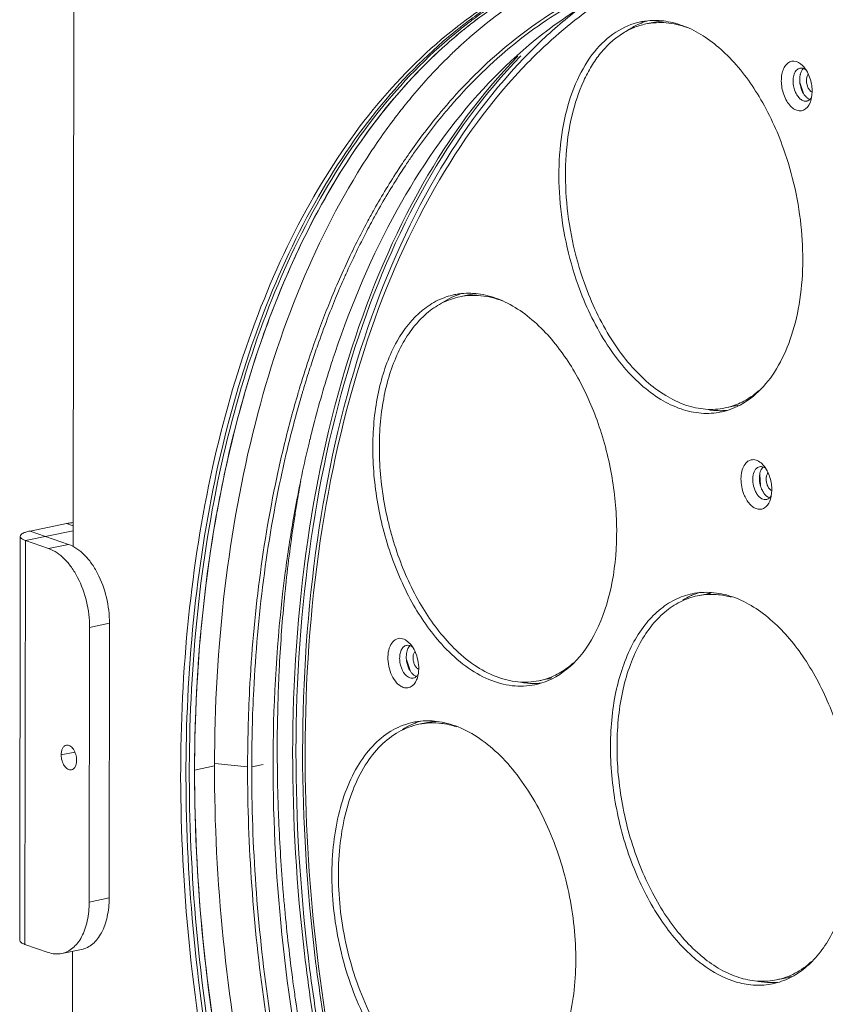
# Model space of a CAD drawing. Header units: millimetres. Extents: x 29170 to 33192, y 579 to 3108.
# Tile 249 of 256: x 32013 to 32109, y 2458 to 2575. Entities that reach past the tile are written whole.
import ezdxf

# ---------------------------------------------------------------- set-up
doc = ezdxf.new("R2010")
doc.units = ezdxf.units.MM
doc.layers.add('细实线', color=7, linetype='Continuous', lineweight=13)

msp = doc.modelspace()

# ---------------------------------------------------------------- linework, layer by layer
at = {"layer": '细实线'}
for p, q in [((32019.637, 2585.472), (32019.541, 2512.623)), ((32065.753, 2574.956), (32065.871, 2575.046)), ((32088.839, 2575.152), (32087.811, 2574.941)), ((32073.917, 2570.513), (32073.788, 2570.381)), ((32106.599, 2566.65), (32106.168, 2567.98)), ((32066.661, 2542.621), (32065.633, 2542.41)), ((32050.348, 2534.507), (32050.266, 2534.251)), ((32098.262, 2529.352), (32097.234, 2529.14)), ((32101.471, 2519.884), (32101.386, 2521.216)), ((32101.504, 2521.697), (32101.437, 2521.517)), ((32101.762, 2522.088), (32101.675, 2521.99)), ((32014.407, 2514.466), (32018.757, 2515.361)), ((32018.757, 2515.361), (32019.545, 2515.088)), ((32013.869, 2513.341), (32019.544, 2514.508)), ((32014.407, 2514.466), (32018.995, 2512.874)), ((32013.242, 2513.833), (32013.179, 2465.656)), ((32013.869, 2513.341), (32013.806, 2465.164)), ((32016.623, 2512.385), (32013.869, 2513.341)), ((32018.995, 2512.874), (32016.623, 2512.385)), ((32094.984, 2506.951), (32093.956, 2506.739)), ((32021.464, 2470.217), (32021.507, 2502.978)), ((32023.88, 2503.466), (32021.507, 2502.978)), ((32023.837, 2470.706), (32023.88, 2503.466)), ((32059.155, 2501.482), (32059.744, 2500.979)), ((32059.858, 2500.721), (32059.969, 2500.649)), ((32059.706, 2497.834), (32059.281, 2499.146)), ((32076.084, 2496.82), (32075.056, 2496.609)), ((32061.784, 2491.625), (32060.755, 2491.414)), ((32018.12, 2487.766), (32019.755, 2488.102)), ((32046.102, 2488.111), (32046.103, 2488.314)), ((32046.893, 2488.273), (32046.893, 2487.991)), ((32047.189, 2488.263), (32047.189, 2487.996)), ((32036.394, 2486.452), (32034.021, 2485.963)), ((32040.339, 2486.331), (32036.425, 2486.744)), ((32042.185, 2486.628), (32040.827, 2486.349)), ((32023.837, 2470.706), (32021.464, 2470.217)), ((32013.806, 2465.164), (32016.559, 2464.208)), ((32020.554, 2464.569), (32018.181, 2464.081)), ((32019.478, 2464.347), (32019.387, 2395.702)), ((32104.407, 2461.15), (32103.378, 2460.938))]:
    msp.add_line(p, q, dxfattribs=at)
for centre, radius, start, end in [((32088.851, 2567.074), 8.286, 97.42588, 101.62793), ((32090.499, 2567.211), 8.484, 109.27342, 112.42445), ((32090.462, 2567.313), 8.376, 107.74325, 109.26912), ((32088.868, 2566.92), 8.44, 90.32018, 97.40572), ((32090.485, 2567.149), 8.171, 95.33474, 101.6177), ((32102.351, 2529.488), 57.614, 129.30383, 132.34669), ((32098.593, 2531.716), 54.297, 127.2169, 127.75757), ((32099.601, 2531.364), 54.908, 128.04304, 128.34171), ((32100.197, 2531.192), 55.231, 128.40764, 128.7052), ((32101.166, 2530.904), 55.767, 128.97444, 129.3405), ((32101.159, 2530.914), 55.756, 128.98817, 129.28393), ((32102.368, 2529.468), 57.64, 129.36029, 132.38606), ((32105.44, 2529.177), 58.687, 131.11018, 132.86349), ((32106.542, 2527.992), 60.306, 132.86461, 134.3448), ((32104.531, 2568.021), 2.76, 40.4318, 45.60589), ((32108.959, 2568.298), 2.823, 175.94747, 177.61183), ((32109.465, 2568.305), 3.329, 185.57456, 189.87322), ((32108.843, 2568.161), 1.895, 198.52736, 204.09371), ((32113.884, 2522.305), 65.784, 138.27965, 139.7841), ((32114.325, 2522.17), 65.784, 138.31874, 139.91668), ((32108.615, 2567.885), 2.379, 211.67181, 215.58504), ((32107.877, 2567.204), 1.37, 232.13843, 233.89361), ((32118.722, 2517.56), 76.363, 141.92141, 146.34748), ((32115.151, 2521.229), 67.446, 139.78084, 140.48505), ((32106.829, 2566.44), 0.706, 281.64309, 293.4454), ((32104.863, 2566.6), 2.715, 336.97156, 342.80833), ((32118.917, 2518.216), 72.268, 140.54201, 144.91846), ((32119.043, 2518.32), 71.873, 139.9896, 145.05637), ((32122.364, 2515.768), 76.496, 144.90211, 146.01723), ((32122.894, 2515.591), 76.593, 145.03366, 146.14844), ((32128.576, 2511.758), 83.89, 146.82992, 150.69807), ((32123.833, 2514.776), 78.269, 146.01592, 146.78006), ((32124.368, 2514.6), 78.369, 146.14713, 146.91099), ((32129.083, 2511.613), 83.95, 146.95962, 150.77412), ((32132.848, 2509.334), 88.802, 150.68355, 151.66953), ((32133.319, 2509.218), 88.816, 150.76005, 151.74659), ((32134.694, 2508.337), 90.9, 151.66853, 152.39243), ((32135.168, 2508.223), 90.916, 151.74559, 152.46987), ((32140.621, 2505.455), 97.031, 152.50907, 155.9075), ((32137.401, 2506.931), 93.95, 152.39772, 154.07777), ((32144.468, 2503.569), 101.776, 154.1145, 157.57778), ((32145.721, 2503.158), 102.624, 156.06006, 156.92936), ((32144.296, 2503.787), 101.067, 155.89453, 156.05826), ((32150.544, 2501.043), 108.356, 157.56833, 158.99181), ((32147.896, 2502.23), 104.989, 156.92864, 157.60647), ((32066.672, 2534.55), 8.278, 97.40186, 101.62689), ((32068.322, 2534.677), 8.488, 109.15914, 112.47606), ((32068.281, 2534.793), 8.365, 106.70103, 109.15558), ((32066.69, 2534.388), 8.441, 90.31658, 97.38136), ((32068.308, 2534.609), 8.18, 94.68705, 101.61539), ((32150.943, 2500.982), 108.282, 157.61031, 159.03541), ((32157.427, 2498.444), 115.714, 159.01248, 161.65877), ((32156.018, 2499.049), 113.712, 159.04059, 160.70523), ((32159.723, 2497.75), 117.638, 160.70428, 161.69927), ((32163.83, 2497.752), 119.286, 161.41686, 162.05345), ((32164.133, 2496.225), 122.778, 161.66088, 163.37361), ((32162.163, 2496.939), 120.209, 161.69764, 162.24291), ((32170.299, 2495.701), 126.071, 162.19462, 165.5826), ((32164.917, 2496.063), 123.1, 162.24536, 163.39405), ((32176.214, 2492.859), 134.842, 163.63006, 167.58057), ((32173.153, 2493.611), 132.169, 163.5785, 166.29785), ((32166.913, 2495.387), 125.681, 163.37019, 163.55089), ((32167.232, 2495.366), 125.517, 163.39102, 163.572), ((32096.619, 2537.335), 8.151, 281.62707, 285.55233), ((32096.675, 2537.888), 9.07, 261.43757, 266.37361), ((32096.649, 2537.509), 8.69, 266.38781, 270.66676), ((32096.651, 2537.264), 8.445, 270.66711, 276.51014), ((32095.09, 2536.76), 8.266, 281.63298, 286.06713), ((32095.04, 2536.921), 8.434, 286.0909, 292.97986), ((32178.75, 2493.431), 134.821, 165.54269, 166.2823), ((32179.722, 2491.997), 138.933, 166.29262, 167.53892), ((32185.011, 2491.929), 141.261, 166.2925, 169.46841), ((32099.732, 2520.503), 2.75, 40.42366, 45.57655), ((32182.314, 2491.415), 141.59, 167.53539, 167.67087), ((32182.629, 2491.401), 141.419, 167.56243, 167.69811), ((32102.621, 2521.253), 1.198, 142.08815, 147.61749), ((32201.2, 2491.981), 157.12, 169.56738, 170.5714), ((32104.581, 2520.75), 3.246, 195.61583, 201.57858), ((32193.437, 2490.277), 149.846, 169.4362, 170.10804), ((32204.674, 2491.4), 160.643, 170.57, 171.20554), ((32102.024, 2518.914), 0.704, 281.63791, 292.82051), ((32100.065, 2519.072), 2.706, 336.93116, 342.82133), ((32212.671, 2490.231), 168.724, 171.2283, 173.96112), ((32218.731, 2489.569), 174.821, 173.95414, 174.55352), ((32096.601, 2499.123), 8.363, 106.07278, 109.09438), ((32226.182, 2488.917), 182.3, 174.57186, 177.16934), ((32096.832, 2498.596), 8.939, 114.49741, 121.04106), ((32096.686, 2498.902), 8.601, 112.62075, 114.45972), ((32096.639, 2499.016), 8.477, 109.09762, 112.6236), ((32096.626, 2498.966), 8.152, 97.69064, 101.62395), ((32079.405, 2515.155), 20.592, 223.12078, 225.18904), ((32062.443, 2499.462), 3.195, 181.11345, 185.64081), ((32232.195, 2488.603), 188.321, 177.1642, 177.9331), ((32072.343, 2506.391), 10.256, 306.63097, 311.6609), ((32061.379, 2498.786), 1.941, 220.02648, 221.33516), ((32059.943, 2497.607), 0.706, 268.95147, 281.58121), ((32057.939, 2497.779), 2.753, 337.58806, 342.82504), ((32072.861, 2504.393), 8.437, 285.91172, 292.92587), ((32074.442, 2504.8), 8.147, 281.62711, 285.23463), ((32238.018, 2488.42), 194.147, 177.94129, 179.92734), ((32074.472, 2504.777), 8.489, 270.70453, 274.11407), ((32072.912, 2504.226), 8.262, 281.63323, 285.88924), ((32074.479, 2504.679), 8.391, 274.11898, 275.46351), ((32061.792, 2483.56), 8.273, 97.37021, 101.61313), ((32063.441, 2483.687), 8.482, 109.1518, 112.51305), ((32063.404, 2483.793), 8.37, 107.20228, 109.14744), ((32061.813, 2483.38), 8.454, 90.31968, 97.35007), ((32061.812, 2482.995), 8.839, 83.09033, 90.2995), ((32063.431, 2483.608), 8.184, 94.26871, 101.61422), ((32062.109, 2481.309), 10.304, 72.273, 74.43521), ((32226.841, 2485.712), 192.82, 179.22466, 179.92519), ((32231.362, 2486.626), 187.991, 179.2481, 179.92508), ((32243.56, 2488.412), 199.689, 179.92692, 181.67296), ((32229.291, 2485.709), 195.27, 179.92527, 180.61993), ((32248.237, 2488.527), 204.367, 181.66687, 182.40024), ((32252.042, 2488.695), 208.176, 182.4027, 184.78007), ((32256.368, 2489.023), 212.514, 184.77104, 185.29992), ((32258.883, 2489.263), 215.04, 185.30174, 187.62844), ((32105.359, 2476.9), 17.084, 229.29951, 232.1203), ((32104.808, 2476.555), 17.195, 229.29459, 233.14664), ((32102.762, 2469.142), 8.159, 281.63054, 287.01638), ((32261.7, 2489.618), 217.88, 187.62262, 188.14218), ((32101.228, 2468.582), 8.29, 281.62295, 285.78685), ((32102.797, 2469.092), 8.474, 270.86698, 273.85551), ((32102.803, 2468.991), 8.374, 273.85999, 274.87241), ((32101.186, 2468.718), 8.432, 285.80653, 292.92219), ((32263.445, 2489.869), 219.643, 188.14251, 196.05185)]:
    msp.add_arc(centre, radius, start, end, dxfattribs=at)
for points, knots in [([(32092.146, 2582.165), (32089.888, 2581.559), (32085.412, 2579.96), (32076.795, 2575.26), (32066.913, 2566.504), (32057.362, 2552.517), (32052.734, 2541.625), (32050.764, 2535.766)], [0, 0, 0, 0, 0.1085639, 0.2195351, 0.4540719, 0.7130285, 1, 1, 1, 1]), ([(32089.318, 2581.511), (32086.509, 2580.224), (32081.006, 2576.998), (32076.194, 2572.826), (32073.917, 2570.513)], [0, 0, 0, 0, 0.4877373, 1, 1, 1, 1]), ([(32065.871, 2575.046), (32066.325, 2575.388), (32068.138, 2576.713), (32070.037, 2577.922), (32071.496, 2578.748)], [0, 0, 0, 0, 0.2531771, 1, 1, 1, 1]), ([(32066.853, 2573.395), (32067.481, 2573.942), (32069.988, 2576.036), (32072.682, 2577.906), (32074.777, 2579.143)], [0, 0, 0, 0, 0.2550314, 1, 1, 1, 1]), ([(32064.783, 2566.084), (32067.062, 2568.64), (32071.901, 2573.273), (32077.527, 2576.935), (32080.411, 2578.41)], [0, 0, 0, 0, 0.5138468, 1, 1, 1, 1]), ([(32065.194, 2565.916), (32067.441, 2568.439), (32072.211, 2573.02), (32077.748, 2576.657), (32080.588, 2578.129)], [0, 0, 0, 0, 0.5137464, 1, 1, 1, 1]), ([(32065.764, 2574.607), (32066.22, 2574.964), (32068.043, 2576.344), (32069.956, 2577.608), (32071.428, 2578.474)], [0, 0, 0, 0, 0.2533285, 1, 1, 1, 1]), ([(32065.885, 2574.472), (32066.349, 2574.84), (32068.207, 2576.264), (32070.158, 2577.567), (32071.66, 2578.458)], [0, 0, 0, 0, 0.2534365, 1, 1, 1, 1]), ([(32066.08, 2574.251), (32066.539, 2574.623), (32068.373, 2576.06), (32070.301, 2577.378), (32071.787, 2578.284)], [0, 0, 0, 0, 0.2534774, 1, 1, 1, 1]), ([(32066.09, 2574.259), (32066.547, 2574.629), (32068.374, 2576.06), (32070.295, 2577.374), (32071.774, 2578.276)], [0, 0, 0, 0, 0.2534626, 1, 1, 1, 1]), ([(32073.316, 2570.913), (32073.827, 2571.444), (32075.866, 2573.493), (32078.054, 2575.394), (32079.761, 2576.708)], [0, 0, 0, 0, 0.2549424, 1, 1, 1, 1]), ([(32104.21, 2560.056), (32103.441, 2562.214), (32101.612, 2566.197), (32098.421, 2570.474), (32095.515, 2573.001), (32093.322, 2574.346), (32091.083, 2575.174), (32089.557, 2575.364), (32088.821, 2575.36)], [0, 0, 0, 0, 0.2996083, 0.5692342, 0.690095, 0.8012647, 0.9038165, 1, 1, 1, 1]), ([(32110.514, 2335.104), (32106.234, 2336.59), (32097.632, 2340.735), (32085.643, 2349.592), (32074.304, 2361.095), (32063.879, 2374.959), (32054.604, 2390.852), (32046.701, 2408.389), (32040.36, 2427.146), (32035.735, 2446.667), (32032.939, 2466.474), (32032.04, 2486.086), (32033.06, 2505.027), (32035.976, 2522.838), (32040.723, 2539.092), (32047.202, 2553.404), (32055.273, 2565.426), (32061.867, 2571.949), (32065.346, 2574.644)], [0, 0, 0, 0, 0.0491255, 0.102678, 0.1609222, 0.2236531, 0.2903066, 0.3600557, 0.4318908, 0.5046891, 0.5772781, 0.6484959, 0.7172524, 0.7825946, 0.843779, 0.9003571, 0.952278, 1, 1, 1, 1]), ([(32108.345, 2336.286), (32104.138, 2337.984), (32095.724, 2342.499), (32084.047, 2351.746), (32073.045, 2363.503), (32062.967, 2377.49), (32054.037, 2393.384), (32046.461, 2410.812), (32040.416, 2429.366), (32036.044, 2448.609), (32033.448, 2468.087), (32032.69, 2487.341), (32033.787, 2505.918), (32036.716, 2523.386), (32041.412, 2539.338), (32047.781, 2553.409), (32055.689, 2565.266), (32062.136, 2571.738), (32065.539, 2574.43)], [0, 0, 0, 0, 0.0498353, 0.1041025, 0.1629571, 0.2261297, 0.2930291, 0.3628277, 0.4345356, 0.5070632, 0.5792804, 0.6500723, 0.7183963, 0.7833431, 0.8442049, 0.9005548, 0.9523429, 1, 1, 1, 1]), ([(32108.43, 2336.494), (32099.707, 2340.068), (32089.539, 2347.169), (32079.067, 2357.573), (32071.747, 2365.918), (32063.249, 2377.756), (32054.361, 2393.614), (32046.821, 2410.994), (32040.802, 2429.49), (32036.445, 2448.669), (32033.853, 2468.082), (32033.086, 2487.275), (32034.162, 2505.8), (32037.059, 2523.226), (32041.712, 2539.152), (32048.029, 2553.215), (32055.877, 2565.085), (32062.279, 2571.583), (32065.66, 2574.293)], [0, 0, 0, 0, 0.1038423, 0.1327509, 0.1627825, 0.2259823, 0.2928858, 0.3626695, 0.4343492, 0.5068432, 0.5790291, 0.6497999, 0.7181199, 0.7830847, 0.8439883, 0.9004018, 0.9522671, 1, 1, 1, 1]), ([(32087.181, 2575.189), (32086.14, 2574.975), (32084.041, 2574.084), (32081.449, 2571.62), (32079.439, 2568.206), (32078.071, 2564.018), (32077.39, 2559.248), (32077.437, 2552.361), (32078.54, 2547.133), (32079.728, 2543.798)], [0, 0, 0, 0, 0.0896725, 0.1870231, 0.2968459, 0.4204421, 0.5563786, 0.7013964, 1, 1, 1, 1]), ([(32087.811, 2574.941), (32087.302, 2574.836), (32086.29, 2574.524), (32084.864, 2573.767), (32083.541, 2572.733), (32082.338, 2571.437), (32081.267, 2569.897), (32079.996, 2567.478), (32078.841, 2563.944), (32078.171, 2559.25), (32078.205, 2554.206), (32078.94, 2549.058), (32079.886, 2545.682), (32080.472, 2544.038)], [0, 0, 0, 0, 0.0444457, 0.0899216, 0.1373415, 0.1874217, 0.2406483, 0.2972814, 0.4206812, 0.5564049, 0.7011937, 0.8506842, 1, 1, 1, 1]), ([(32087.262, 2575.054), (32087.12, 2574.995), (32086.551, 2574.742), (32086.009, 2574.428), (32085.621, 2574.164)], [0, 0, 0, 0, 0.2466619, 1, 1, 1, 1]), ([(32092.733, 2574.504), (32091.932, 2574.798), (32090.293, 2575.191), (32088.604, 2575.104), (32087.811, 2574.941)], [0, 0, 0, 0, 0.5131025, 1, 1, 1, 1]), ([(32058.905, 2567.363), (32059.274, 2567.778), (32060.748, 2569.397), (32062.305, 2570.941), (32063.512, 2572.042)], [0, 0, 0, 0, 0.2538053, 1, 1, 1, 1]), ([(32058.918, 2567.377), (32059.288, 2567.794), (32060.767, 2569.418), (32062.33, 2570.966), (32063.541, 2572.069)], [0, 0, 0, 0, 0.2538159, 1, 1, 1, 1]), ([(32045.707, 2488.029), (32045.718, 2496.497), (32046.807, 2512.843), (32051.89, 2535.808), (32060.17, 2555.536), (32068.111, 2566.57), (32072.532, 2571.084)], [0, 0, 0, 0, 0.2847757, 0.548811, 0.7874956, 1, 1, 1, 1]), ([(32046.103, 2488.314), (32046.123, 2496.755), (32047.223, 2513.048), (32052.305, 2535.939), (32060.565, 2555.607), (32068.479, 2566.614), (32072.884, 2571.121)], [0, 0, 0, 0, 0.284719, 0.5487064, 0.7874089, 1, 1, 1, 1]), ([(32046.893, 2488.273), (32046.904, 2496.675), (32047.977, 2512.9), (32052.983, 2535.714), (32061.138, 2555.354), (32068.957, 2566.38), (32073.316, 2570.913)], [0, 0, 0, 0, 0.2843933, 0.5482925, 0.7871301, 1, 1, 1, 1]), ([(32058.612, 2564.656), (32059.067, 2565.236), (32060.888, 2567.482), (32062.85, 2569.614), (32064.39, 2571.119)], [0, 0, 0, 0, 0.2551119, 1, 1, 1, 1]), ([(32073.788, 2570.381), (32069.415, 2565.914), (32061.56, 2555.002), (32053.359, 2535.498), (32048.309, 2512.796), (32047.212, 2496.636), (32047.189, 2488.263)], [0, 0, 0, 0, 0.2125809, 0.4512735, 0.7152617, 1, 1, 1, 1]), ([(32104.016, 2567.34), (32103.925, 2567.865), (32103.905, 2568.652), (32104.178, 2569.586), (32104.5, 2570.113), (32104.941, 2570.453), (32105.675, 2570.578), (32106.193, 2570.256), (32106.462, 2569.993)], [0, 0, 0, 0, 0.3167614, 0.4550443, 0.574647, 0.6783321, 0.7761246, 1, 1, 1, 1]), ([(32105.394, 2567.571), (32105.352, 2567.814), (32105.321, 2568.287), (32105.437, 2568.937), (32105.708, 2569.444), (32106.016, 2569.635), (32106.166, 2569.666)], [0, 0, 0, 0, 0.3060566, 0.5813026, 0.8099966, 1, 1, 1, 1]), ([(32106.166, 2569.666), (32106.222, 2569.677), (32106.467, 2569.698), (32106.709, 2569.59), (32106.86, 2569.48)], [0, 0, 0, 0, 0.2330383, 1, 1, 1, 1]), ([(32106.476, 2569.507), (32106.451, 2569.474), (32106.35, 2569.327), (32106.28, 2569.161), (32106.24, 2569.031)], [0, 0, 0, 0, 0.233145, 1, 1, 1, 1]), ([(32106.632, 2569.811), (32106.745, 2569.678), (32107.185, 2569.06), (32107.44, 2568.321), (32107.54, 2567.748)], [0, 0, 0, 0, 0.2310894, 1, 1, 1, 1]), ([(32106.24, 2569.031), (32106.227, 2568.99), (32106.179, 2568.815), (32106.153, 2568.635), (32106.143, 2568.497)], [0, 0, 0, 0, 0.2388912, 1, 1, 1, 1]), ([(32107.158, 2568.932), (32107.082, 2568.84), (32106.972, 2568.594), (32106.942, 2568.332), (32106.942, 2568.19)], [0, 0, 0, 0, 0.4558996, 1, 1, 1, 1]), ([(32106.942, 2568.19), (32106.942, 2568.137), (32106.951, 2567.923), (32106.995, 2567.711), (32107.046, 2567.558)], [0, 0, 0, 0, 0.2466709, 1, 1, 1, 1]), ([(32108.565, 2336.83), (32100.33, 2340.288), (32090.703, 2346.945), (32080.693, 2356.671), (32073.703, 2364.424), (32065.529, 2375.404), (32056.872, 2390.12), (32049.388, 2406.283), (32043.234, 2423.552), (32038.538, 2441.565), (32035.4, 2459.94), (32033.886, 2478.292), (32034.028, 2496.233), (32035.822, 2513.385), (32039.24, 2529.403), (32045.594, 2548.018), (32052.883, 2560.583), (32058.918, 2567.377)], [0, 0, 0, 0, 0.10245, 0.1308159, 0.1602382, 0.2220616, 0.2874614, 0.3557411, 0.4260565, 0.4974676, 0.5689852, 0.6396154, 0.7084038, 0.7744818, 0.8371167, 0.8957686, 1, 1, 1, 1]), ([(32034.039, 2488.321), (32034.146, 2496.268), (32035.03, 2508.011), (32037.841, 2523.117), (32040.653, 2533.626), (32044.179, 2543.4), (32049.626, 2554.99), (32054.888, 2562.838), (32058.905, 2567.363)], [0, 0, 0, 0, 0.2823109, 0.4165833, 0.5453912, 0.6683023, 0.7850719, 1, 1, 1, 1]), ([(32107.362, 2565.538), (32107.21, 2565.183), (32106.832, 2564.669), (32106.065, 2564.544), (32105.506, 2564.736), (32104.994, 2565.155), (32104.383, 2565.993), (32104.112, 2566.786), (32104.016, 2567.34)], [0, 0, 0, 0, 0.2179288, 0.3144192, 0.4190927, 0.5412829, 0.6823709, 1, 1, 1, 1]), ([(32106.185, 2567.734), (32106.202, 2567.635), (32106.287, 2567.252), (32106.438, 2566.883), (32106.59, 2566.636)], [0, 0, 0, 0, 0.2575224, 1, 1, 1, 1]), ([(32107.113, 2567.387), (32107.17, 2567.26), (32107.301, 2567.037), (32107.499, 2566.861), (32107.603, 2566.809)], [0, 0, 0, 0, 0.5444729, 1, 1, 1, 1]), ([(32107.54, 2567.748), (32107.57, 2567.577), (32107.648, 2566.929), (32107.599, 2566.257), (32107.457, 2565.798)], [0, 0, 0, 0, 0.2652055, 1, 1, 1, 1]), ([(32106.972, 2565.748), (32106.847, 2565.723), (32106.559, 2565.747), (32106.168, 2565.99), (32105.827, 2566.389), (32105.656, 2566.723), (32105.582, 2566.906)], [0, 0, 0, 0, 0.1972202, 0.4249577, 0.6945885, 1, 1, 1, 1]), ([(32106.68, 2566.5), (32106.707, 2566.463), (32106.812, 2566.325), (32106.935, 2566.2), (32107.036, 2566.122)], [0, 0, 0, 0, 0.2648333, 1, 1, 1, 1]), ([(32107.538, 2566.197), (32107.51, 2566.15), (32107.401, 2565.986), (32107.242, 2565.849), (32107.11, 2565.792)], [0, 0, 0, 0, 0.273677, 1, 1, 1, 1]), ([(32098.332, 2529.156), (32099.278, 2529.557), (32101.121, 2530.771), (32103.318, 2533.458), (32104.993, 2536.922), (32106.51, 2542.581), (32106.719, 2550.557), (32105.322, 2556.935), (32104.21, 2560.056)], [0, 0, 0, 0, 0.0908161, 0.1911035, 0.3036619, 0.4286646, 0.7069602, 1, 1, 1, 1]), ([(32036.394, 2486.452), (32036.404, 2493.529), (32037.17, 2507.298), (32040.705, 2526.978), (32046.497, 2544.625), (32052.025, 2555.177), (32055.156, 2559.876)], [0, 0, 0, 0, 0.2766163, 0.5375603, 0.7792816, 1, 1, 1, 1]), ([(32079.728, 2543.798), (32080.567, 2541.442), (32082.583, 2537.139), (32086.178, 2532.619), (32089.448, 2530.137), (32091.89, 2528.952), (32094.357, 2528.41), (32095.988, 2528.506), (32096.756, 2528.664)], [0, 0, 0, 0, 0.305213, 0.5755427, 0.6948454, 0.8037124, 0.9042162, 1, 1, 1, 1]), ([(32097.234, 2529.14), (32096.477, 2528.984), (32094.872, 2528.891), (32092.443, 2529.424), (32090.04, 2530.591), (32087.724, 2532.347), (32085.55, 2534.639), (32083.571, 2537.405), (32081.839, 2540.569), (32080.895, 2542.852), (32080.472, 2544.038)], [0, 0, 0, 0, 0.0956763, 0.1960693, 0.304816, 0.4239878, 0.5541561, 0.6946829, 0.8440235, 1, 1, 1, 1]), ([(32065.004, 2542.659), (32064.322, 2542.518), (32062.963, 2542.051), (32060.406, 2540.389), (32057.761, 2536.971), (32055.829, 2531.629), (32055.062, 2525.311), (32055.518, 2518.515), (32057.154, 2511.791), (32059.834, 2505.698), (32062.333, 2502.163), (32063.727, 2500.675)], [0, 0, 0, 0, 0.0436025, 0.0889228, 0.1893754, 0.3072706, 0.4411123, 0.585196, 0.7316997, 0.8723459, 1, 1, 1, 1]), ([(32065.633, 2542.41), (32064.962, 2542.271), (32063.623, 2541.812), (32061.798, 2540.625), (32060.175, 2538.975), (32058.788, 2536.906), (32057.658, 2534.463), (32056.807, 2531.7), (32056.251, 2528.674), (32055.913, 2524.31), (32056.294, 2518.641), (32057.905, 2512.023), (32060.542, 2506.024), (32063.003, 2502.544), (32064.375, 2501.08)], [0, 0, 0, 0, 0.0435634, 0.0888424, 0.1372332, 0.1896421, 0.2464737, 0.3077009, 0.3729552, 0.4416085, 0.5855636, 0.7319377, 0.8724653, 1, 1, 1, 1]), ([(32065.077, 2542.52), (32064.946, 2542.466), (32064.422, 2542.234), (32063.922, 2541.95), (32063.562, 2541.713)], [0, 0, 0, 0, 0.2469741, 1, 1, 1, 1]), ([(32070.725, 2541.908), (32069.898, 2542.227), (32068.206, 2542.659), (32066.453, 2542.578), (32065.633, 2542.41)], [0, 0, 0, 0, 0.5139208, 1, 1, 1, 1]), ([(32075.855, 2538.117), (32075.171, 2538.847), (32073.76, 2540.159), (32071.44, 2541.677), (32069.058, 2542.616), (32067.427, 2542.834), (32066.643, 2542.829)], [0, 0, 0, 0, 0.2826205, 0.5414636, 0.7787072, 1, 1, 1, 1]), ([(32076.147, 2496.623), (32077.429, 2497.164), (32079.907, 2499.041), (32082.47, 2503.257), (32084.031, 2508.628), (32084.507, 2514.786), (32083.876, 2521.284), (32082.185, 2527.642), (32079.564, 2533.378), (32077.176, 2536.707), (32075.855, 2538.117)], [0, 0, 0, 0, 0.0902777, 0.1945254, 0.3152661, 0.4499178, 0.5928269, 0.7368495, 0.8746497, 1, 1, 1, 1]), ([(32101.913, 2531.809), (32101.819, 2531.713), (32101.443, 2531.341), (32101.041, 2530.995), (32100.727, 2530.757)], [0, 0, 0, 0, 0.2548865, 1, 1, 1, 1]), ([(32100.727, 2530.757), (32100.204, 2530.36), (32099.094, 2529.68), (32097.855, 2529.268), (32097.234, 2529.14)], [0, 0, 0, 0, 0.5083724, 1, 1, 1, 1]), ([(32099.485, 2518.836), (32099.251, 2519.425), (32099.072, 2520.367), (32099.2, 2521.552), (32099.468, 2522.281), (32099.905, 2522.808), (32100.5, 2523.036), (32101.136, 2522.897), (32101.49, 2522.631), (32101.657, 2522.467)], [0, 0, 0, 0, 0.3130812, 0.4585955, 0.5854828, 0.6920951, 0.7863344, 0.8845293, 1, 1, 1, 1]), ([(32040.339, 2486.331), (32040.343, 2489.398), (32040.646, 2501.241), (32042.115, 2513.07), (32043.99, 2521.648)], [0, 0, 0, 0, 0.2588848, 1, 1, 1, 1]), ([(32040.827, 2486.349), (32040.831, 2489.404), (32041.132, 2501.202), (32042.593, 2512.986), (32044.456, 2521.532)], [0, 0, 0, 0, 0.2588614, 1, 1, 1, 1]), ([(32100.771, 2519.394), (32100.658, 2519.679), (32100.516, 2520.27), (32100.544, 2521.119), (32100.794, 2521.819), (32101.173, 2522.103), (32101.36, 2522.142)], [0, 0, 0, 0, 0.298183, 0.5809026, 0.8154046, 1, 1, 1, 1]), ([(32101.368, 2521.229), (32101.35, 2521.123), (32101.303, 2520.67), (32101.361, 2520.209), (32101.455, 2519.876)], [0, 0, 0, 0, 0.238238, 1, 1, 1, 1]), ([(32101.36, 2522.142), (32101.416, 2522.153), (32101.665, 2522.173), (32101.909, 2522.062), (32102.061, 2521.95)], [0, 0, 0, 0, 0.232708, 1, 1, 1, 1]), ([(32101.826, 2522.286), (32101.89, 2522.211), (32102.146, 2521.879), (32102.341, 2521.502), (32102.459, 2521.204)], [0, 0, 0, 0, 0.2352693, 1, 1, 1, 1]), ([(32102.351, 2521.407), (32102.326, 2521.377), (32102.231, 2521.235), (32102.18, 2521.067), (32102.158, 2520.938)], [0, 0, 0, 0, 0.2253098, 1, 1, 1, 1]), ([(32102.459, 2521.204), (32102.649, 2520.725), (32102.869, 2519.742), (32102.792, 2518.728), (32102.65, 2518.273)], [0, 0, 0, 0, 0.5195853, 1, 1, 1, 1]), ([(32102.138, 2520.745), (32102.131, 2520.609), (32102.151, 2520.333), (32102.224, 2520.066), (32102.275, 2519.937)], [0, 0, 0, 0, 0.4966766, 1, 1, 1, 1]), ([(32102.158, 2520.938), (32102.155, 2520.922), (32102.146, 2520.858), (32102.14, 2520.794), (32102.138, 2520.745)], [0, 0, 0, 0, 0.2447112, 1, 1, 1, 1]), ([(32101.076, 2518.823), (32101.046, 2518.865), (32100.927, 2519.046), (32100.832, 2519.241), (32100.771, 2519.394)], [0, 0, 0, 0, 0.2403375, 1, 1, 1, 1]), ([(32101.562, 2519.556), (32101.583, 2519.504), (32101.668, 2519.306), (32101.775, 2519.116), (32101.867, 2518.985)], [0, 0, 0, 0, 0.2587057, 1, 1, 1, 1]), ([(32101.867, 2518.985), (32101.896, 2518.945), (32102.01, 2518.795), (32102.144, 2518.66), (32102.255, 2518.578)], [0, 0, 0, 0, 0.2665702, 1, 1, 1, 1]), ([(32102.275, 2519.937), (32102.332, 2519.794), (32102.467, 2519.542), (32102.681, 2519.343), (32102.796, 2519.285)], [0, 0, 0, 0, 0.5463862, 1, 1, 1, 1]), ([(32102.555, 2518.012), (32102.422, 2517.701), (32102.122, 2517.263), (32101.509, 2517.037), (32101.034, 2517.077), (32100.572, 2517.305), (32099.97, 2517.848), (32099.649, 2518.421), (32099.485, 2518.836)], [0, 0, 0, 0, 0.2351422, 0.337253, 0.4411934, 0.5568844, 0.6892836, 1, 1, 1, 1]), ([(32102.166, 2518.224), (32101.979, 2518.186), (32101.518, 2518.297), (32101.216, 2518.626), (32101.076, 2518.823)], [0, 0, 0, 0, 0.4404721, 1, 1, 1, 1]), ([(32102.735, 2518.678), (32102.707, 2518.63), (32102.595, 2518.461), (32102.432, 2518.322), (32102.297, 2518.264)], [0, 0, 0, 0, 0.2742514, 1, 1, 1, 1]), ([(32018.757, 2515.361), (32018.818, 2515.374), (32019.077, 2515.423), (32019.339, 2515.457), (32019.54, 2515.477)], [0, 0, 0, 0, 0.2350033, 1, 1, 1, 1]), ([(32045.818, 2516.019), (32045.441, 2513.859), (32044.085, 2504.942), (32043.477, 2495.917), (32043.387, 2489.093)], [0, 0, 0, 0, 0.2431721, 1, 1, 1, 1]), ([(32013.242, 2513.833), (32013.242, 2513.989), (32013.537, 2514.204), (32013.943, 2514.356), (32014.242, 2514.432), (32014.407, 2514.466)], [0, 0, 0, 0, 0.3409926, 0.6318723, 1, 1, 1, 1]), ([(32013.869, 2513.341), (32013.778, 2513.373), (32013.614, 2513.439), (32013.379, 2513.571), (32013.242, 2513.731), (32013.242, 2513.833)], [0, 0, 0, 0, 0.351182, 0.630929, 1, 1, 1, 1]), ([(32021.507, 2502.978), (32021.508, 2504.012), (32021.253, 2506.07), (32020.39, 2508.471), (32019.388, 2510.133), (32018.331, 2511.413), (32017.329, 2512.14), (32016.623, 2512.385)], [0, 0, 0, 0, 0.2783601, 0.5528299, 0.6806285, 0.7985755, 1, 1, 1, 1]), ([(32018.995, 2512.874), (32019.702, 2512.628), (32020.704, 2511.901), (32021.761, 2510.621), (32022.762, 2508.96), (32023.626, 2506.558), (32023.881, 2504.5), (32023.88, 2503.466)], [0, 0, 0, 0, 0.2014245, 0.3193715, 0.4471701, 0.7216399, 1, 1, 1, 1]), ([(32102.632, 2503.93), (32101.916, 2504.546), (32100.447, 2505.623), (32098.066, 2506.738), (32095.663, 2507.24), (32094.078, 2507.142), (32093.329, 2506.988)], [0, 0, 0, 0, 0.2799961, 0.536223, 0.7734223, 1, 1, 1, 1]), ([(32093.329, 2506.988), (32092.614, 2506.841), (32091.187, 2506.341), (32089.255, 2505.038), (32087.556, 2503.221), (32085.569, 2500.061), (32083.938, 2495.074), (32083.359, 2488.342), (32084.11, 2481.196), (32086.129, 2474.279), (32089.227, 2468.213), (32092.05, 2464.846), (32093.594, 2463.519)], [0, 0, 0, 0, 0.0437539, 0.0893911, 0.1384154, 0.1917575, 0.3120739, 0.4484872, 0.5941917, 0.7403331, 0.8779617, 1, 1, 1, 1]), ([(32093.956, 2506.739), (32093.252, 2506.594), (32091.847, 2506.102), (32089.946, 2504.818), (32088.273, 2503.03), (32086.864, 2500.79), (32085.742, 2498.151), (32084.932, 2495.176), (32084.45, 2491.933), (32084.256, 2487.294), (32084.883, 2481.348), (32086.558, 2475.601), (32088.499, 2471.353), (32090.181, 2468.501), (32092.066, 2466.012), (32093.485, 2464.579), (32094.218, 2463.948)], [0, 0, 0, 0, 0.0437131, 0.0893085, 0.138288, 0.1915816, 0.2495495, 0.3120726, 0.3786616, 0.4485526, 0.5941193, 0.7401209, 0.8105328, 0.8778114, 0.9411486, 1, 1, 1, 1]), ([(32097.954, 2506.594), (32097.293, 2506.769), (32095.955, 2506.981), (32094.601, 2506.872), (32093.956, 2506.739)], [0, 0, 0, 0, 0.5089838, 1, 1, 1, 1]), ([(32104.47, 2460.952), (32105.129, 2461.23), (32106.419, 2461.979), (32108.11, 2463.556), (32109.572, 2465.568), (32111.236, 2468.889), (32112.52, 2473.873), (32112.809, 2480.429), (32111.886, 2487.257), (32109.824, 2493.794), (32106.799, 2499.501), (32104.099, 2502.67), (32102.632, 2503.93)], [0, 0, 0, 0, 0.0442899, 0.091398, 0.1423265, 0.197577, 0.3206908, 0.4577088, 0.6019801, 0.7454383, 0.8801631, 1, 1, 1, 1]), ([(32058.626, 2495.94), (32058.363, 2496.091), (32057.874, 2496.567), (32057.368, 2497.499), (32057.07, 2498.597), (32057.024, 2499.713), (32057.238, 2500.693), (32057.705, 2501.436), (32058.448, 2501.761), (32058.941, 2501.605), (32059.155, 2501.482)], [0, 0, 0, 0, 0.1201621, 0.262677, 0.4167501, 0.5674081, 0.7008534, 0.8100745, 0.9022926, 1, 1, 1, 1]), ([(32059.505, 2497.027), (32059.191, 2497.207), (32058.686, 2497.89), (32058.436, 2498.881), (32058.465, 2499.716), (32058.614, 2500.252), (32058.881, 2500.658), (32059.148, 2500.806), (32059.278, 2500.833)], [0, 0, 0, 0, 0.2447192, 0.5381121, 0.6794701, 0.8046311, 0.9098094, 1, 1, 1, 1]), ([(32059.278, 2500.833), (32059.377, 2500.853), (32059.518, 2500.85), (32059.649, 2500.813), (32059.683, 2500.801)], [0, 0, 0, 0, 0.7383734, 1, 1, 1, 1]), ([(32059.512, 2500.562), (32059.489, 2500.524), (32059.401, 2500.36), (32059.342, 2500.18), (32059.31, 2500.041)], [0, 0, 0, 0, 0.2339004, 1, 1, 1, 1]), ([(32059.744, 2500.979), (32060.199, 2500.446), (32060.759, 2499.096), (32060.777, 2497.636), (32060.57, 2496.966)], [0, 0, 0, 0, 0.499982, 1, 1, 1, 1]), ([(32060.279, 2500.11), (32060.201, 2500.018), (32060.085, 2499.769), (32060.055, 2499.502), (32060.055, 2499.357)], [0, 0, 0, 0, 0.4545639, 1, 1, 1, 1]), ([(32063.727, 2500.675), (32064.528, 2499.82), (32066.188, 2498.311), (32068.959, 2496.683), (32071.801, 2495.883), (32073.696, 2495.952), (32074.578, 2496.133)], [0, 0, 0, 0, 0.2868732, 0.5452374, 0.7796177, 1, 1, 1, 1]), ([(32075.056, 2496.609), (32074.233, 2496.439), (32072.474, 2496.36), (32069.826, 2497.039), (32067.227, 2498.457), (32065.655, 2499.789), (32064.893, 2500.547)], [0, 0, 0, 0, 0.2225058, 0.4578274, 0.7154027, 1, 1, 1, 1]), ([(32059.31, 2500.041), (32059.299, 2499.991), (32059.259, 2499.779), (32059.246, 2499.563), (32059.249, 2499.4)], [0, 0, 0, 0, 0.2396047, 1, 1, 1, 1]), ([(32059.264, 2499.148), (32059.276, 2499.028), (32059.347, 2498.565), (32059.513, 2498.113), (32059.695, 2497.816)], [0, 0, 0, 0, 0.2562955, 1, 1, 1, 1]), ([(32060.055, 2499.357), (32060.054, 2499.213), (32060.088, 2498.924), (32060.222, 2498.525), (32060.424, 2498.195), (32060.61, 2498.031), (32060.707, 2497.98)], [0, 0, 0, 0, 0.2730697, 0.5443417, 0.791513, 1, 1, 1, 1]), ([(32078.462, 2498.161), (32077.95, 2497.781), (32076.865, 2497.129), (32075.661, 2496.733), (32075.056, 2496.609)], [0, 0, 0, 0, 0.5079529, 1, 1, 1, 1]), ([(32060.484, 2496.73), (32060.332, 2496.362), (32059.944, 2495.827), (32059.151, 2495.711), (32058.793, 2495.845), (32058.626, 2495.94)], [0, 0, 0, 0, 0.5190974, 0.7489138, 1, 1, 1, 1]), ([(32059.93, 2496.901), (32059.894, 2496.902), (32059.746, 2496.915), (32059.603, 2496.971), (32059.505, 2497.027)], [0, 0, 0, 0, 0.2377028, 1, 1, 1, 1]), ([(32059.922, 2497.505), (32059.95, 2497.472), (32060.063, 2497.353), (32060.192, 2497.249), (32060.296, 2497.19)], [0, 0, 0, 0, 0.2669709, 1, 1, 1, 1]), ([(32060.65, 2497.362), (32060.628, 2497.325), (32060.54, 2497.192), (32060.424, 2497.075), (32060.325, 2497.013)], [0, 0, 0, 0, 0.2689416, 1, 1, 1, 1]), ([(32073.039, 2496.405), (32073.168, 2496.384), (32073.677, 2496.312), (32074.193, 2496.284), (32074.577, 2496.289)], [0, 0, 0, 0, 0.2532049, 1, 1, 1, 1]), ([(32060.127, 2491.663), (32059.279, 2491.489), (32057.581, 2490.844), (32055.358, 2489.108), (32053.488, 2486.686), (32051.445, 2482.484), (32050.158, 2476.045), (32050.442, 2469.187), (32051.578, 2463.569), (32052.882, 2459.471), (32054.584, 2455.668), (32056.628, 2452.284), (32058.951, 2449.431), (32061.483, 2447.2), (32064.148, 2445.669), (32066.037, 2445.142), (32066.951, 2445.032)], [0, 0, 0, 0, 0.0452112, 0.0930932, 0.1455985, 0.2036842, 0.3358278, 0.4834245, 0.5594761, 0.6347399, 0.7075991, 0.7766142, 0.8406589, 0.8990783, 0.9518939, 1, 1, 1, 1]), ([(32060.755, 2491.413), (32060.34, 2491.328), (32059.515, 2491.089), (32057.917, 2490.345), (32056.059, 2488.898), (32054.221, 2486.513), (32052.774, 2483.543), (32051.756, 2480.085), (32051.194, 2476.248), (32051.105, 2472.158), (32051.492, 2467.948), (32052.34, 2463.756), (32053.623, 2459.722), (32055.298, 2455.978), (32057.311, 2452.648), (32059.598, 2449.839), (32062.09, 2447.642), (32064.714, 2446.135), (32066.573, 2445.617), (32067.473, 2445.508)], [0, 0, 0, 0, 0.0224799, 0.0453114, 0.0931597, 0.1456276, 0.2036721, 0.2673562, 0.3360602, 0.4086811, 0.4837948, 0.5597924, 0.6350026, 0.7078098, 0.7767754, 0.8407737, 0.8991518, 0.9519266, 1, 1, 1, 1]), ([(32060.194, 2491.523), (32060.073, 2491.473), (32059.593, 2491.261), (32059.131, 2491.005), (32058.798, 2490.792)], [0, 0, 0, 0, 0.2472613, 1, 1, 1, 1]), ([(32063.46, 2491.518), (32063.007, 2491.573), (32062.098, 2491.613), (32061.195, 2491.504), (32060.755, 2491.413)], [0, 0, 0, 0, 0.504297, 1, 1, 1, 1]), ([(32071.271, 2445.628), (32072.059, 2445.961), (32073.601, 2446.909), (32075.544, 2448.962), (32077.139, 2451.603), (32078.811, 2455.959), (32079.722, 2462.345), (32079.079, 2470.393), (32076.819, 2478.213), (32073.692, 2484.001), (32070.571, 2487.672), (32068.123, 2489.748), (32065.559, 2491.172), (32063.752, 2491.664), (32062.875, 2491.77)], [0, 0, 0, 0, 0.0460548, 0.0958684, 0.1506953, 0.2109484, 0.3458297, 0.4933996, 0.6422959, 0.7808034, 0.8433868, 0.9005902, 0.9525072, 1, 1, 1, 1]), ([(32063.46, 2491.518), (32063.578, 2491.504), (32064.054, 2491.437), (32064.525, 2491.333), (32064.874, 2491.236)], [0, 0, 0, 0, 0.2464227, 1, 1, 1, 1]), ([(32018.736, 2488.916), (32018.645, 2488.898), (32018.46, 2488.801), (32018.265, 2488.534), (32018.145, 2488.176), (32018.121, 2487.908), (32018.12, 2487.766)], [0, 0, 0, 0, 0.1986914, 0.4265387, 0.6952228, 1, 1, 1, 1]), ([(32019.956, 2487.129), (32019.956, 2487.364), (32019.887, 2487.827), (32019.657, 2488.349), (32019.394, 2488.672), (32019.183, 2488.839), (32018.959, 2488.93), (32018.806, 2488.931), (32018.736, 2488.916)], [0, 0, 0, 0, 0.294949, 0.5774007, 0.7026202, 0.8134875, 0.9109558, 1, 1, 1, 1]), ([(32018.12, 2487.766), (32018.12, 2487.53), (32018.189, 2487.068), (32018.419, 2486.546), (32018.682, 2486.222), (32018.893, 2486.055), (32019.117, 2485.965), (32019.271, 2485.964), (32019.34, 2485.978)], [0, 0, 0, 0, 0.294949, 0.5774007, 0.7026202, 0.8134875, 0.9109558, 1, 1, 1, 1]), ([(32045.707, 2488.029), (32045.696, 2480.027), (32046.677, 2463.86), (32050.902, 2439.93), (32057.755, 2416.76), (32066.989, 2395.195), (32076.56, 2378.914), (32085.17, 2367.416), (32097.517, 2353.388), (32110.12, 2343.762), (32121.139, 2339.466)], [0, 0, 0, 0, 0.1373152, 0.2771531, 0.4161451, 0.5509887, 0.6787138, 0.7391853, 0.7970721, 1, 1, 1, 1]), ([(32122.815, 2339.064), (32111.674, 2343.119), (32098.863, 2352.608), (32086.331, 2366.559), (32077.565, 2378.058), (32067.814, 2394.406), (32058.4, 2416.123), (32051.408, 2439.504), (32047.093, 2463.68), (32046.092, 2480.021), (32046.102, 2488.111)], [0, 0, 0, 0, 0.2018811, 0.259608, 0.3199747, 0.4476619, 0.5826804, 0.7220074, 0.8622599, 1, 1, 1, 1]), ([(32046.893, 2487.991), (32046.894, 2479.937), (32047.91, 2463.67), (32052.218, 2439.606), (32059.179, 2416.333), (32068.54, 2394.707), (32078.231, 2378.415), (32086.941, 2366.942), (32099.405, 2352.999), (32112.135, 2343.49), (32123.222, 2339.369)], [0, 0, 0, 0, 0.1376728, 0.2778283, 0.4170495, 0.5519929, 0.6796625, 0.7400474, 0.797811, 1, 1, 1, 1]), ([(32047.189, 2487.996), (32047.179, 2480.449), (32048.057, 2465.202), (32051.858, 2442.582), (32058.039, 2420.573), (32066.398, 2399.898), (32076.662, 2381.234), (32088.509, 2365.182), (32101.564, 2352.266), (32111.3, 2345.719), (32116.225, 2343.21)], [0, 0, 0, 0, 0.1353239, 0.2731576, 0.4105137, 0.5444171, 0.6721488, 0.791469, 0.9008887, 1, 1, 1, 1]), ([(32019.34, 2485.978), (32019.431, 2485.997), (32019.616, 2486.093), (32019.811, 2486.361), (32019.931, 2486.719), (32019.956, 2486.987), (32019.956, 2487.129)], [0, 0, 0, 0, 0.1986914, 0.4265387, 0.6952228, 1, 1, 1, 1]), ([(32095.075, 2346.57), (32090.722, 2349.843), (32082.263, 2357.511), (32071.017, 2371.223), (32060.945, 2387.274), (32052.314, 2405.238), (32045.349, 2424.639), (32040.233, 2444.964), (32037.103, 2465.668), (32036.385, 2479.57), (32036.394, 2486.452)], [0, 0, 0, 0, 0.1044178, 0.2177487, 0.3390732, 0.4668546, 0.5991262, 0.7336505, 0.8680617, 1, 1, 1, 1]), ([(32070.614, 2379.532), (32065.743, 2387.038), (32057.07, 2403.349), (32047.618, 2429.794), (32041.716, 2457.772), (32040.327, 2476.87), (32040.339, 2486.331)], [0, 0, 0, 0, 0.2388704, 0.4907845, 0.7474361, 1, 1, 1, 1]), ([(32071.026, 2379.784), (32066.167, 2387.274), (32057.515, 2403.552), (32048.087, 2429.939), (32042.201, 2457.854), (32040.814, 2476.909), (32040.827, 2486.349)], [0, 0, 0, 0, 0.2388828, 0.4907979, 0.7474435, 1, 1, 1, 1]), ([(32043.371, 2486.872), (32043.362, 2479.569), (32044.19, 2464.816), (32047.783, 2442.906), (32053.632, 2421.542), (32059.015, 2407.854), (32062.059, 2401.273)], [0, 0, 0, 0, 0.2482799, 0.501183, 0.7534944, 1, 1, 1, 1]), ([(32108.541, 2336.84), (32103.39, 2339.005), (32095.874, 2343.404), (32086.696, 2350.815), (32077.369, 2359.892), (32066.572, 2373.501), (32055.499, 2392.394), (32046.392, 2413.571), (32039.562, 2436.305), (32035.242, 2459.811), (32034.118, 2475.711), (32034.033, 2483.596)], [0, 0, 0, 0, 0.0972154, 0.1498056, 0.2050849, 0.3233215, 0.4507062, 0.5850088, 0.7234192, 0.8628143, 1, 1, 1, 1]), ([(32023.837, 2470.706), (32023.836, 2469.949), (32023.703, 2468.52), (32023.15, 2466.866), (32022.483, 2465.818), (32021.914, 2465.216), (32021.268, 2464.784), (32020.793, 2464.618), (32020.554, 2464.569)], [0, 0, 0, 0, 0.3039696, 0.5719819, 0.6908868, 0.8002688, 0.9022014, 1, 1, 1, 1]), ([(32018.181, 2464.081), (32018.42, 2464.13), (32018.896, 2464.296), (32019.541, 2464.728), (32020.11, 2465.33), (32020.777, 2466.377), (32021.33, 2468.032), (32021.463, 2469.461), (32021.464, 2470.217)], [0, 0, 0, 0, 0.0977986, 0.1997312, 0.3091132, 0.4280181, 0.6960304, 1, 1, 1, 1]), ([(32013.806, 2465.164), (32013.714, 2465.196), (32013.551, 2465.262), (32013.316, 2465.394), (32013.179, 2465.554), (32013.179, 2465.656)], [0, 0, 0, 0, 0.351182, 0.630929, 1, 1, 1, 1]), ([(32016.559, 2464.208), (32016.824, 2464.116), (32017.365, 2463.995), (32017.92, 2464.027), (32018.181, 2464.081)], [0, 0, 0, 0, 0.5122657, 1, 1, 1, 1]), ([(32094.495, 2462.795), (32095.761, 2461.847), (32097.842, 2460.712), (32100.808, 2460.215), (32102.224, 2460.323), (32102.898, 2460.462)], [0, 0, 0, 0, 0.5299702, 0.7694188, 1, 1, 1, 1]), ([(32103.379, 2460.938), (32102.695, 2460.798), (32101.257, 2460.693), (32099.072, 2461.084), (32096.893, 2461.998), (32095.535, 2462.898), (32094.869, 2463.416)], [0, 0, 0, 0, 0.2291462, 0.4676196, 0.7229563, 1, 1, 1, 1]), ([(32107.548, 2463.117), (32106.947, 2462.574), (32105.645, 2461.641), (32104.135, 2461.094), (32103.379, 2460.938)], [0, 0, 0, 0, 0.5120202, 1, 1, 1, 1]), ([(32101.201, 2460.761), (32101.345, 2460.736), (32101.915, 2460.647), (32102.494, 2460.611), (32102.925, 2460.618)], [0, 0, 0, 0, 0.2536739, 1, 1, 1, 1])]:
    msp.add_open_spline(points, degree=3, knots=knots, dxfattribs=at)
for points in [[(32106.58, 2569.624), (32106.542, 2569.588), (32106.508, 2569.548), (32106.476, 2569.507)], [(32106.139, 2568.415), (32106.133, 2568.271), (32106.138, 2568.125), (32106.152, 2567.981)], [(32105.582, 2566.906), (32105.496, 2567.12), (32105.434, 2567.344), (32105.394, 2567.571)], [(32107.069, 2566.097), (32107.152, 2566.037), (32107.242, 2565.986), (32107.338, 2565.95)], [(32101.437, 2521.517), (32101.407, 2521.423), (32101.385, 2521.327), (32101.368, 2521.229)], [(32101.609, 2521.895), (32101.569, 2521.832), (32101.534, 2521.765), (32101.504, 2521.697)], [(32102.255, 2518.578), (32102.34, 2518.516), (32102.433, 2518.462), (32102.532, 2518.425)], [(32059.694, 2500.792), (32059.623, 2500.724), (32059.563, 2500.645), (32059.512, 2500.562)], [(32059.683, 2500.801), (32059.743, 2500.781), (32059.802, 2500.753), (32059.858, 2500.721)], [(32059.695, 2497.816), (32059.754, 2497.719), (32059.82, 2497.625), (32059.893, 2497.538)], [(32060.325, 2497.013), (32060.252, 2496.967), (32060.169, 2496.933), (32060.084, 2496.915)], [(32060.296, 2497.19), (32060.345, 2497.162), (32060.396, 2497.137), (32060.448, 2497.118)]]:
    msp.add_open_spline(points, degree=3, dxfattribs=at)

doc.saveas('drawing.dxf')
